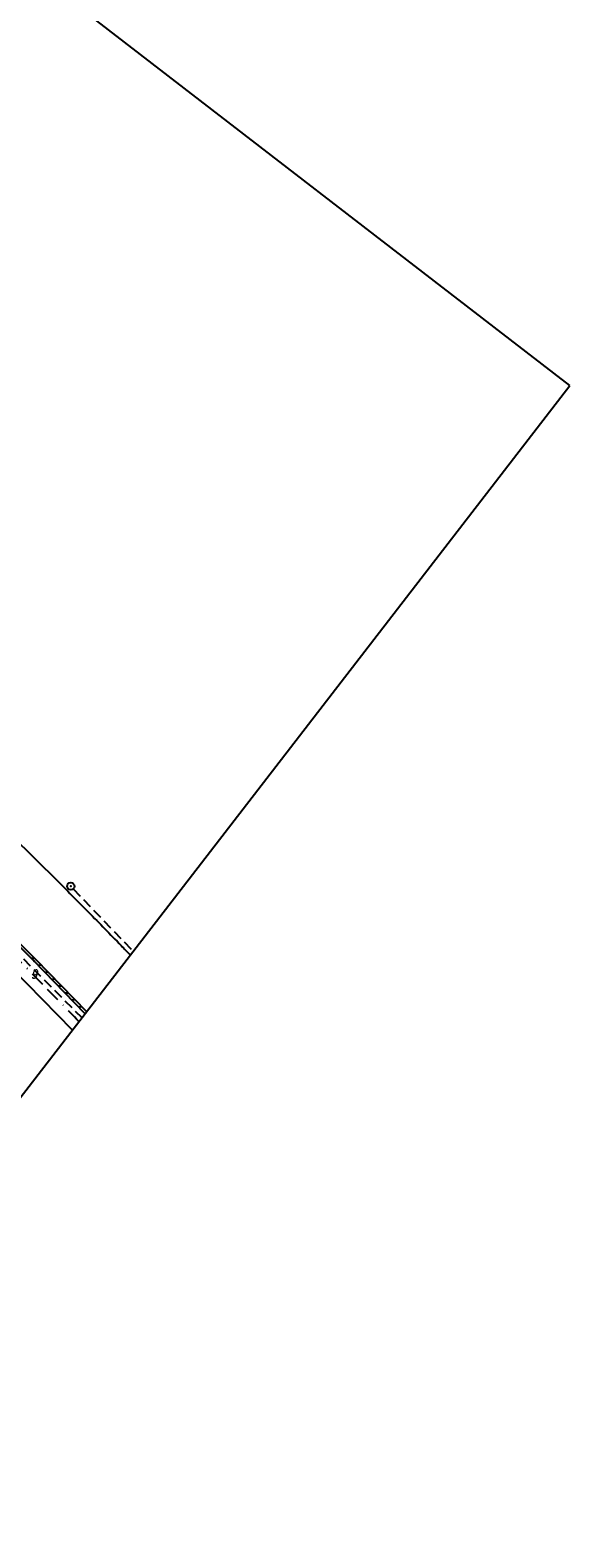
# Model space of a CAD drawing. Extents: x 449544 to 450624, y 436205 to 437134.
# Tile 12 of 16: x 450514 to 450624, y 436205 to 436513. Entities that reach past the tile are written whole.
import ezdxf
from ezdxf.enums import TextEntityAlignment as Align

# ---------------------------------------------------------------- set-up
doc = ezdxf.new("R2010")
doc.units = 0
doc.header["$LTSCALE"] = 2
doc.header["$MEASUREMENT"] = 0
for name, pattern in [('AUSGEZOGEN', [0]), ('GESTRICH-X2', [1.5, 1, -0.5]), ('STRICHPT-X3', [3, 1.5, -0.75, 0, -0.75])]:
    doc.linetypes.add(name, pattern=pattern)
doc.layers.get('0').update_dxf_attribs({"linetype": 'AUSGEZOGEN'})
for name, color, linetype in [('ACHSE', 250, 'STRICHPT-X3'), ('FBR', 8, 'CONTINUOUS'), ('KANAL', 7, 'GESTRICH-X2'), ('PKT', 7, 'CONTINUOUS'), ('PKT-CODE', 2, 'CONTINUOUS'), ('Planeinteilung', 6, 'CONTINUOUS'), ('SCHLITZRINNE', 8, 'AUSGEZOGEN'), ('SCHSYMBOL', 7, 'AUSGEZOGEN')]:
    doc.layers.add(name, color=color, linetype=linetype)
doc.styles.add('ROMANS', font='romans.shx', dxfattribs={"width": 0.8})

# ---------------------------------------------------------------- blocks, each defined once
blk = doc.blocks.new('1135297')
for p, q in [((1135, 297), (0, 297)), ((1135, 0), (1135, 297))]:
    blk.add_line(p, q)
blk = doc.blocks.new('GST')
at = {"color": 0}
blk.add_circle((0, 0), 0.75, dxfattribs=at)
blk.add_point((0, 0), dxfattribs=at)
blk = doc.blocks.new('10')
blk.add_blockref('GST', (0, 0))

msp = doc.modelspace()

# ---------------------------------------------------------------- linework, layer by layer
at = {"layer": 'ACHSE'}
for points in [[(449723.72, 436947.11, -0.000002), (449783.09, 436901.28, 0.000001), (449842.47, 436855.45, 0.000004), (449891.94, 436817.26, -0.000003), (449941.42, 436779.08, -0.000002), (449990.89, 436740.89, 0.000003), (450040.37, 436702.7)], [(450218.48, 436565.22, 0.000001), (450230.59, 436555.87, 0.000002), (450238.27, 436549.94, 0.000001), (450248.17, 436542.3, -0.000002), (450258.06, 436534.67, -0.000014)], [(450347.12, 436465.93, -0.000001), (450357.01, 436458.29, -0.000011)], [(450060.16, 436687.42, 0.000003), (450070.05, 436679.78, -0.000002), (450079.95, 436672.15, -0.000014), (450089.84, 436664.51, 0.00001), (450099.74, 436656.87, 0.000018), (450109.63, 436649.23, -0.000028), (450119.53, 436641.6)], [(450163.53, 436607.63, 0.000004), (450178.9, 436595.77, 0.000038)], [(450358.18, 436457.39, -0.000002), (450363.73, 436453.1, -0.001382)], [(450507.43, 436326.7, -0.0021), (450516.21, 436317.84, -0.001753), (450523.55, 436310.33, -0.002082)]]:
    msp.add_lwpolyline(points, format="xyb", dxfattribs=at)
at = {"layer": 'FBR'}
for points in [[(450203.04, 436574.66), (450215.27, 436565.21), (450232.29, 436552.1), (450240.39, 436545.83), (450261.38, 436529.62), (450278.85, 436516.11), (450299.21, 436500.38), (450321.31, 436483.35), (450340.84, 436468.28), (450362.48, 436451.55), (450381.57, 436436.47), (450401.18, 436420.51), (450419.91, 436404.73), (450438.4, 436388.69), (450457.55, 436371.49), (450475.76, 436354.51), (450493.28, 436337.64), (450509.93, 436321.14), (450522.21, 436308.59)], [(450524.8, 436311.94), (450514.45, 436322.6), (450495.52, 436341.37), (450477.36, 436358.81), (450457.65, 436377.02), (450441.29, 436391.7), (450423.07, 436407.54), (450403.56, 436424.02), (450385.6, 436438.68), (450365.4, 436454.6), (450345.72, 436469.81), (450324.54, 436486.15), (450313.75, 436494.48)]]:
    msp.add_lwpolyline(points, dxfattribs=at)
msp.add_lwpolyline([(450507.06, 436350.92, -0.002115), (450517.95, 436340.21, -0.003008), (450525.53, 436332.61, -0.001649), (450532.17, 436325.81, -0.000273), (450534.03, 436323.9, -0.000273)], format="xyb", dxfattribs=at)
at = {"layer": 'KANAL'}
for p, q in [((450522.41, 436337.34), (450534.61, 436324.66)), ((450499.56, 436335.84), (450524.14, 436311.09))]:
    msp.add_line(p, q, dxfattribs=at)
at = {"layer": 'PKT'}
msp.add_point((450514.45, 436322.6), dxfattribs=at)
at = {"layer": 'SCHLITZRINNE'}
for p, q in [((450513.82, 436323.22), (450514.49, 436323.26)), ((450515.22, 436321.81), (450515.88, 436321.85)), ((450516.6, 436320.39), (450517.25, 436320.43)), ((450517.97, 436318.97), (450518.63, 436319.01)), ((450519.35, 436317.56), (450520, 436317.6)), ((450520.72, 436316.14), (450521.38, 436316.18)), ((450522.1, 436314.72), (450522.75, 436314.77)), ((450523.47, 436313.31), (450524.13, 436313.35))]:
    msp.add_line(p, q, dxfattribs=at)
at = {"layer": 'SCHLITZRINNE', "flags": 128}
for points in [[(450387.64, 436437.02), (450403.56, 436424.02), (450423.07, 436407.54), (450441.29, 436391.7), (450457.65, 436377.02), (450477.36, 436358.81), (450495.52, 436341.37), (450514.45, 436322.6), (450524.8, 436311.94)], [(450500.67, 436336.96), (450514.8, 436322.96), (450525.11, 436312.34)]]:
    msp.add_lwpolyline(points, dxfattribs=at)

# ---------------------------------------------------------------- block references
at = {"layer": 'Planeinteilung', "linetype": 'Continuous', "rotation": 322.3369009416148}
msp.add_blockref('1135297', (449543.73, 436898.45), dxfattribs=at)
at = {"layer": 'SCHSYMBOL', "rotation": 314.9042}
msp.add_blockref('10', (450521.9, 436337.9), dxfattribs=at)
msp.add_blockref('10', (450521.9, 436337.9), dxfattribs=at)

# ---------------------------------------------------------------- texts
at = {"layer": 'PKT-CODE', "style": 'ROMANS', "oblique": 15, "width": 0.75}
msp.add_text('9', height=1.8, dxfattribs=at).set_placement((450514.44, 436319.09), align=Align.CENTER)

doc.saveas('drawing.dxf')
